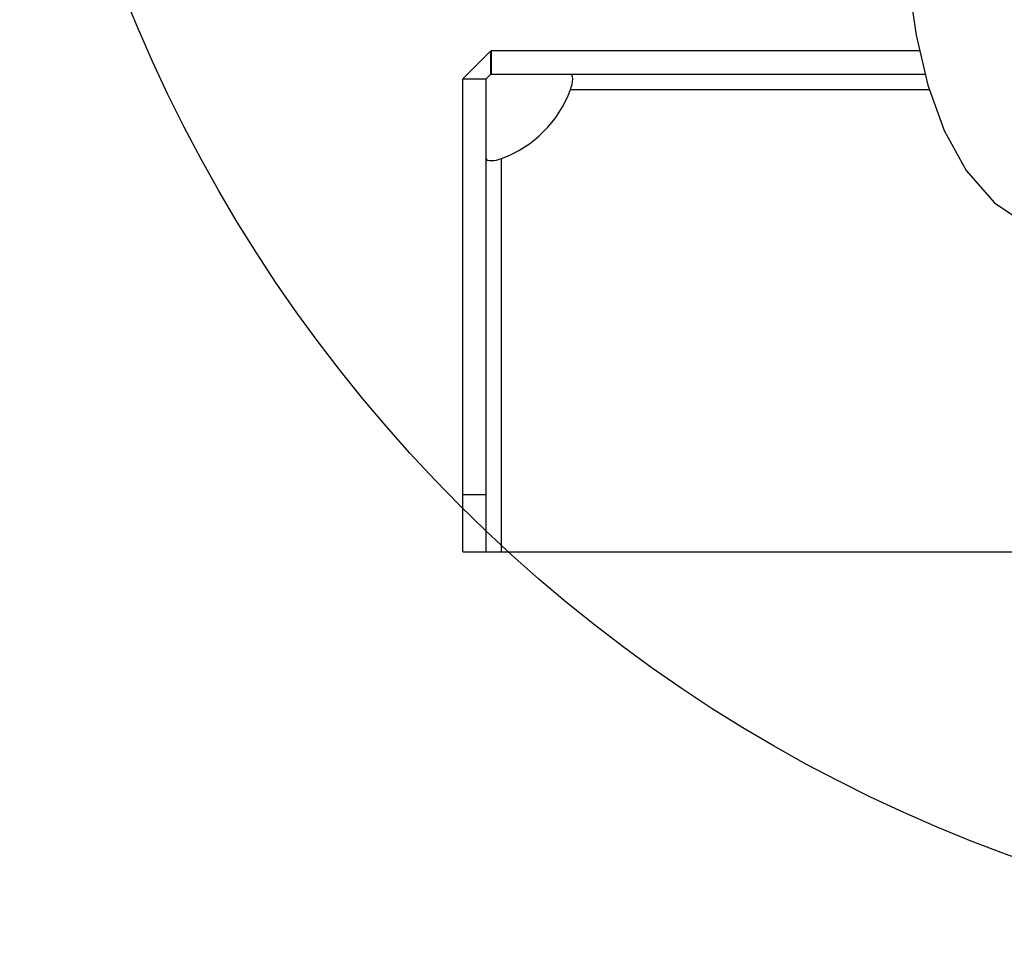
# Model space of a CAD drawing. Header units: millimetres. Extents: x 0 to 11890, y 0 to 8410.
# Tile 39 of 103: x 6532 to 6911, y 1690 to 2047. Entities that reach past the tile are written whole.
import ezdxf

# ---------------------------------------------------------------- set-up
doc = ezdxf.new("R2010")
doc.units = ezdxf.units.MM
doc.header["$LTSCALE"] = 653.95
doc.layers.get('0').update_dxf_attribs({"linetype": 'CONTINUOUS'})
doc.layers.add('304105000028DXF_CONTINUOUS_LINE', color=7, linetype='CONTINUOUS')
doc.layers.add('R50-1TANHUANDXF_CONTINUOUS_LINE', color=7, linetype='CONTINUOUS')

msp = doc.modelspace()

# ---------------------------------------------------------------- linework, layer by layer
at = {"color": 2, "linetype": 'Continuous'}
msp.add_circle((7110.316, 2268.777), 578.65, dxfattribs=at)
at = {"layer": '304105000028DXF_CONTINUOUS_LINE', "color": 7, "linetype": 'Continuous'}
for p, q in [((6713.116, 2034.777), (6702.316, 2023.977)), ((6713.116, 2025.777), (6713.116, 2034.777)), ((6713.316, 2034.777), (6713.316, 2025.777)), ((6878.352, 2034.777), (6713.316, 2034.777)), ((6711.316, 2023.977), (6713.116, 2025.777)), ((6713.316, 2025.777), (6880.457, 2025.777)), ((6702.316, 2023.977), (6711.316, 2023.977)), ((6702.316, 1841.777), (6702.316, 2023.777)), ((6711.316, 2023.777), (6702.316, 2023.777)), ((6711.316, 1841.777), (6711.316, 2023.777)), ((6702.316, 1863.777), (6711.316, 1863.777)), ((6702.316, 1841.777), (7364.316, 1841.777))]:
    msp.add_line(p, q, dxfattribs=at)
at = {"layer": '304105000028DXF_CONTINUOUS_LINE', "color": 9, "linetype": 'Continuous'}
for p, q in [((6743.777, 2019.777), (6882.078, 2019.777)), ((6717.316, 1841.777), (6717.316, 1993.316))]:
    msp.add_line(p, q, dxfattribs=at)
at = {"layer": '304105000028DXF_CONTINUOUS_LINE', "color": 7, "linetype": 'Continuous'}
msp.add_arc((6702.316, 2034.777), 44.091, 289.88948, 340.11052, dxfattribs=at)
for points, knots in [([(6743.777, 2019.777), (6744.269, 2021.136), (6745.013, 2022.741), (6744.434, 2025.777), (6743.777, 2025.777)], [0, 0, 0, 0, 0.6875427, 1, 1, 1, 1]), ([(6711.316, 1993.316), (6711.316, 1992.66), (6714.353, 1992.08), (6715.958, 1992.825), (6717.316, 1993.316)], [0, 0, 0, 0, 0.3124626, 1, 1, 1, 1])]:
    msp.add_open_spline(points, degree=3, knots=knots, dxfattribs=at)
at = {"layer": 'R50-1TANHUANDXF_CONTINUOUS_LINE', "color": 7, "linetype": 'Continuous'}
msp.add_lwpolyline([(6870.927, 2132.045), (6871.099, 2108.837), (6872.005, 2084.297), (6873.883, 2061.707), (6876.946, 2040.787), (6881.456, 2021.507), (6887.752, 2003.994), (6896.252, 1988.675), (6907.146, 1976.228), (6920.18, 1967.485), (6934.439, 1962.811)], dxfattribs=at)

doc.saveas('drawing.dxf')
